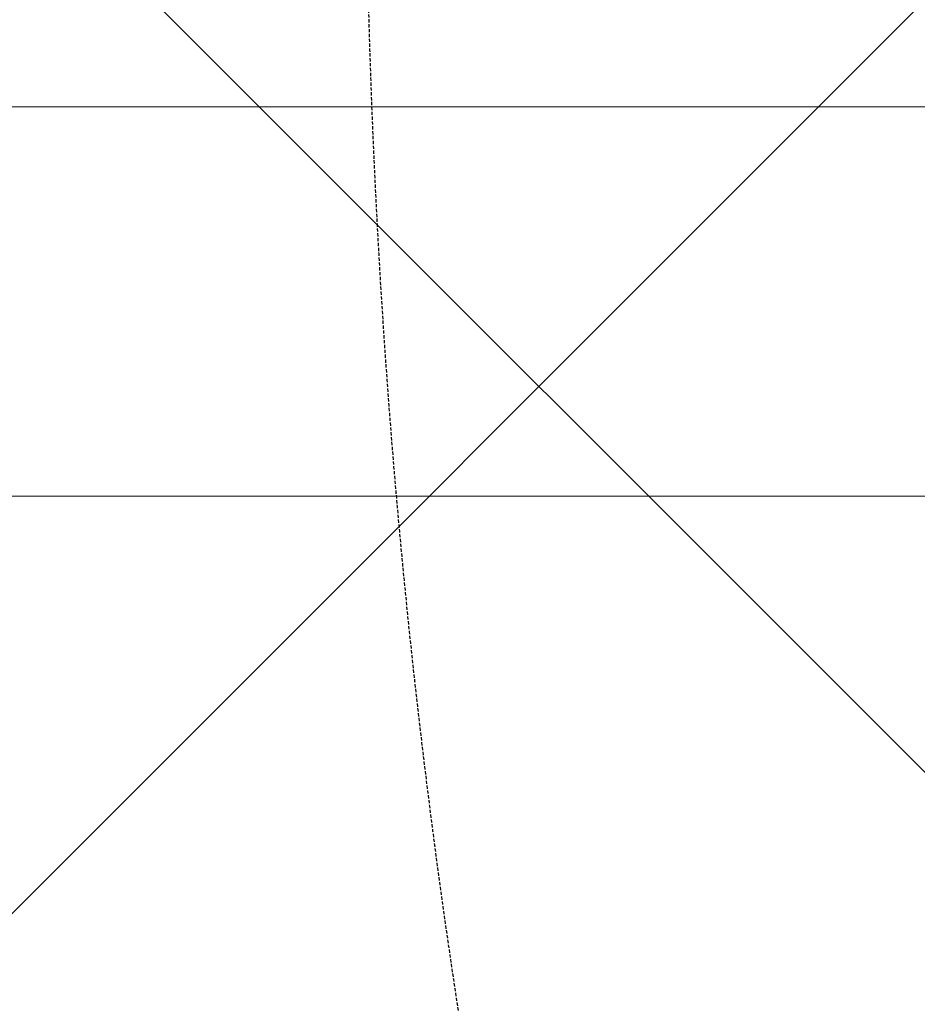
# Model space of a CAD drawing. Header units: millimetres. Extents: x -1753 to 37187, y -1972 to 14840.
# Tile 117 of 128: x 5143 to 5420, y 9002 to 9305. Entities that reach past the tile are written whole.
import ezdxf
from ezdxf.enums import TextEntityAlignment as Align

# ---------------------------------------------------------------- set-up
doc = ezdxf.new("R2010")
doc.units = ezdxf.units.MM
doc.header["$LTSCALE"] = 2
doc.header["$MEASUREMENT"] = 0
doc.linetypes.add('DASHED', pattern=[0.75, 0.5, -0.25])
doc.linetypes.add('HIDDEN', pattern=[0.375, 0.25, -0.125])
doc.layers.add('FIRE-SPKLR-EQP', color=1, linetype='Continuous', true_color=0xff0000)
doc.layers.add('FIRE-SPKLR-EQP-MPA-12SM-C', color=3, linetype='HIDDEN', true_color=0x00ff00)
doc.layers.add('GREY SCALE', color=9, linetype='Continuous', lineweight=0, true_color=0x808080)
doc.layers.add('RCP LAYER', color=9, linetype='Continuous', lineweight=0, true_color=0x808080)
doc.layers.add('S-BEAM', color=12, linetype='Continuous', lineweight=9)
doc.styles.get("Standard").update_dxf_attribs({"font": 'times.ttf'})

# ---------------------------------------------------------------- blocks, each defined once
blk = doc.blocks.new('SPKLR-EQP-PENDENT-68C')
at = {"layer": 'FIRE-SPKLR-EQP-MPA-12SM-C', "linetype": 'DASHED'}
blk.add_circle((0, 0), 2450, dxfattribs=at)
blk = doc.blocks.new('DIAL-LT-NDE-ZZ-M3-S-201_rvt-6-RCP-Store 05 at Node L5 Level')
at = {"layer": 'S-BEAM', "color": 7}
for p, q in [((-520715.05, 151683.99), (-515477.32, 151684.05)), ((-520715.05, 151683.99), (-515477.32, 151684.05)), ((-515477.33, 151564.05), (-520713.1, 151563.99)), ((-515477.33, 151564.05), (-520713.1, 151563.99))]:
    blk.add_line(p, q, dxfattribs=at)
blk = doc.blocks.new('A$Cbdc54e46')
at = {"color": 100, "lineweight": 5}
blk.add_blockref('DIAL-LT-NDE-ZZ-M3-S-201_rvt-6-RCP-Store 05 at Node L5 Level', (503706.85, -156235.47), dxfattribs=at)
blk = doc.blocks.new('A$Cf662d679')
blk.add_blockref('A$Cbdc54e46', (0, 0))
blk = doc.blocks.new('RCP LAYOUT')
at = {"layer": 'GREY SCALE', "lineweight": -3}
for p, q in [((630.91, 4520), (9490.91, 13380)), ((6077.27, 8418.41), (1115.69, 13380))]:
    blk.add_line(p, q, dxfattribs=at)
for tag, p in [('EXIT', (2198, 13730)), ('EXIT', (15225, 13730)), ('E', (15529.99, 8869.99)), ('E', (15529.99, 7669.99)), ('E', (15529.99, 5869.99)), ('E', (15529.99, 4669.96)), ('EXIT', (13114.86, 3718.64)), ('E', (11657, 3149.92)), ('E', (13457, 3149.92)), ('E', (15257.01, 3149.72)), ('E', (16457.43, 3149.81)), ('EXIT', (15988.31, 2270)), ('E', (1505, 1600)), ('E', (2705, 1600)), ('E', (3905, 1600)), ('E', (5105, 1600)), ('E', (6305, 1600)), ('E', (7505, 1600)), ('E', (8705, 1600)), ('E', (11657, 1349.95)), ('E', (13557, 1350)), ('E', (14757, 1350)), ('EXIT', (6723.48, 950))]:
    blk.add_attdef(tag, text='', height=100, dxfattribs=at).set_placement(p, align=Align.MIDDLE_CENTER)
blk.add_attdef('E', text='', height=100, rotation=44.9147, dxfattribs=at).set_placement((13564.52, 5892.8), align=Align.MIDDLE_CENTER)

msp = doc.modelspace()

# ---------------------------------------------------------------- block references
at = {"layer": 'FIRE-SPKLR-EQP'}
for p in [(7700, 9375), (4700, 9330), (4700, 7007.31)]:
    msp.add_blockref('SPKLR-EQP-PENDENT-68C', p, dxfattribs=at)
at = {"layer": 'GREY SCALE', "lineweight": -3}
msp.add_blockref('RCP LAYOUT', (0, 0), dxfattribs=at)
at = {"layer": 'RCP LAYER'}
msp.add_blockref('A$Cf662d679', (17700, 13830), dxfattribs=at)

doc.saveas('drawing.dxf')
